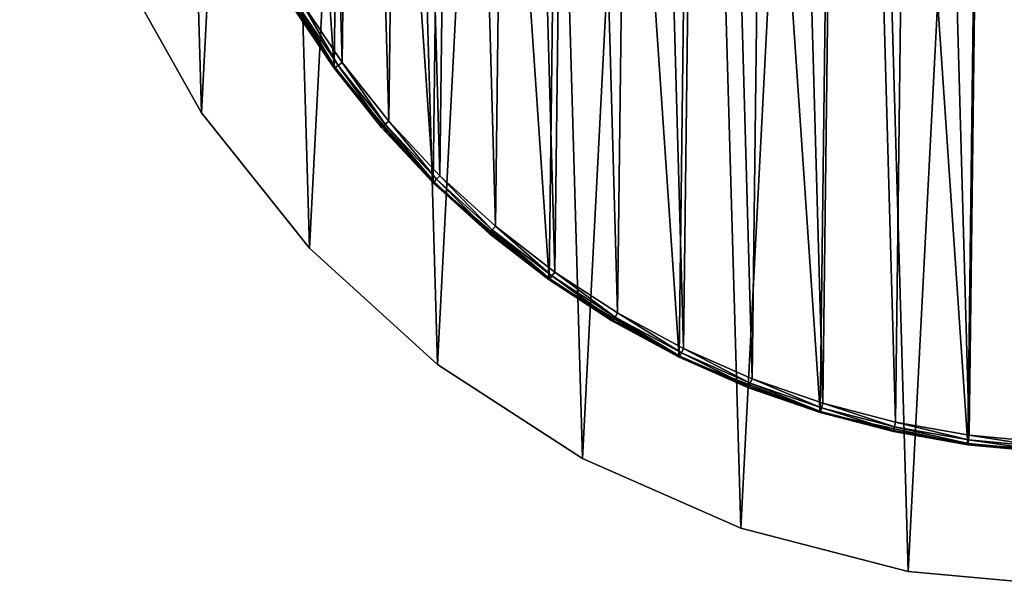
# Model space of a CAD drawing. Header units: millimetres. Extents: x 0 to 406, y 0 to 400.
# Tile 1 of 256: x 6 to 189, y 0 to 106. Entities that reach past the tile are written whole.
import ezdxf

# ---------------------------------------------------------------- set-up
doc = ezdxf.new("R2010")
doc.units = ezdxf.units.MM
doc.header["$LTSCALE"] = 25.4
doc.layers.get('0').update_dxf_attribs({"true_color": 0xff5454})

# ---------------------------------------------------------------- blocks, each defined once
blk = doc.blocks.new('KARO-10304.STL')
at = {"color": 250, "true_color": 0x262626}
mesh = blk.add_polyface(dxfattribs=at)
corners = [(-200.71, -21.84, 1474.43), (-197.4, 42.24, 1474.43), (-201.64, 10.34, 1474.43), (-194.63, -53.44, 1474.43), (-188.09, 73.05, 1474.43), (-183.56, -83.67, 1474.43), (-173.96, 101.97, 1474.43), (-167.79, -111.72, 1474.43), (-155.37, 128.25, 1474.43), (-147.72, -136.89, 1474.43), (-132.81, 151.21, 1474.43), (-123.87, -158.51, 1474.43), (-106.86, 170.25, 1474.43), (-96.87, -176.02, 1474.43), (-78.19, 184.88, 1474.43), (-67.4, -188.97, 1474.43), (-47.55, 194.72, 1474.43), (-36.24, -197.03, 1474.43), (-15.72, 199.52, 1474.43), (-4.19, -199.99, 1474.43), (16.46, 199.15, 1474.43), (27.92, -197.76, 1474.43), (48.17, 193.63, 1474.43), (59.26, -190.42, 1474.43), (78.58, 183.09, 1474.43), (89.01, -178.14, 1474.43), (106.91, 167.81, 1474.43), (116.41, -161.25, 1474.43), (132.42, 148.18, 1474.43), (140.74, -140.18, 1474.43), (154.45, 124.71, 1474.43), (161.38, -115.49, 1474.43), (172.43, 98.01, 1474.43), (177.79, -87.8, 1474.43), (185.89, 68.78, 1474.43), (189.55, -57.83, 1474.43), (194.5, 37.76, 1474.43), (196.35, -26.37, 1474.43), (198.01, 5.77, 1474.43)]
mesh.append_faces([[corners[k] for k in face] for face in [(0, 1, 2), (36, 37, 38)]], dxfattribs={"vtx0": -1, "color": 250})
mesh.append_faces([[corners[k] for k in face] for face in [(1, 3, 4), (4, 5, 6), (6, 7, 8), (8, 9, 10), (10, 11, 12), (12, 13, 14), (14, 15, 16), (16, 17, 18), (18, 19, 20), (20, 21, 22), (22, 23, 24), (24, 25, 26), (26, 27, 28), (28, 29, 30), (30, 31, 32), (32, 33, 34), (34, 35, 36)]], dxfattribs={"vtx0": -1, "vtx1": -1, "color": 250})
mesh.append_faces([[corners[k] for k in face] for face in [(1, 0, 3), (4, 3, 5), (6, 5, 7), (8, 7, 9), (10, 9, 11), (12, 11, 13), (14, 13, 15), (16, 15, 17), (18, 17, 19), (20, 19, 21), (22, 21, 23), (24, 23, 25), (26, 25, 27), (28, 27, 29), (30, 29, 31), (32, 31, 33), (34, 33, 35), (36, 35, 37)]], dxfattribs={"vtx0": -1, "vtx2": -1, "color": 250})
mesh = blk.add_polyface(dxfattribs=at)
corners = [(-197.4, 42.24, 1473.63), (-200.71, -21.84, 1473.63), (-201.64, 10.34, 1473.63), (-194.63, -53.44, 1473.63), (-188.09, 73.05, 1473.63), (-183.56, -83.67, 1473.63), (-173.96, 101.97, 1473.63), (-167.79, -111.72, 1473.63), (-155.37, 128.25, 1473.63), (-147.72, -136.89, 1473.63), (-132.81, 151.21, 1473.63), (-123.87, -158.51, 1473.63), (-106.86, 170.25, 1473.63), (-96.87, -176.02, 1473.63), (-78.19, 184.88, 1473.63), (-67.4, -188.97, 1473.63), (-47.55, 194.72, 1473.63), (-36.24, -197.03, 1473.63), (-15.72, 199.52, 1473.63), (-4.19, -199.99, 1473.63), (16.46, 199.15, 1473.63), (27.92, -197.76, 1473.63), (48.17, 193.63, 1473.63), (59.26, -190.42, 1473.63), (78.58, 183.09, 1473.63), (89.01, -178.14, 1473.63), (106.91, 167.81, 1473.63), (116.41, -161.25, 1473.63), (132.42, 148.18, 1473.63), (140.74, -140.18, 1473.63), (154.45, 124.71, 1473.63), (161.38, -115.49, 1473.63), (172.43, 98.01, 1473.63), (177.79, -87.8, 1473.63), (185.89, 68.78, 1473.63), (189.55, -57.83, 1473.63), (194.5, 37.76, 1473.63), (196.35, -26.37, 1473.63), (198.01, 5.77, 1473.63)]
mesh.append_faces([[corners[k] for k in face] for face in [(0, 1, 2), (37, 36, 38)]], dxfattribs={"vtx0": -1, "color": 250})
mesh.append_faces([[corners[k] for k in face] for face in [(1, 0, 3), (3, 4, 5), (5, 6, 7), (7, 8, 9), (9, 10, 11), (11, 12, 13), (13, 14, 15), (15, 16, 17), (17, 18, 19), (19, 20, 21), (21, 22, 23), (23, 24, 25), (25, 26, 27), (27, 28, 29), (29, 30, 31), (31, 32, 33), (33, 34, 35), (35, 36, 37)]], dxfattribs={"vtx0": -1, "vtx1": -1, "color": 250})
mesh.append_faces([[corners[k] for k in face] for face in [(3, 0, 4), (5, 4, 6), (7, 6, 8), (9, 8, 10), (11, 10, 12), (13, 12, 14), (15, 14, 16), (17, 16, 18), (19, 18, 20), (21, 20, 22), (23, 22, 24), (25, 24, 26), (27, 26, 28), (29, 28, 30), (31, 30, 32), (33, 32, 34), (35, 34, 36)]], dxfattribs={"vtx0": -1, "vtx2": -1, "color": 250})
mesh = blk.add_polyface(dxfattribs=at)
corners = [(-174.28, 30.2, 1474.43), (-174.97, -25.94, 1474.43), (-176.89, 2.16, 1474.43), (-168.57, -53.37, 1474.43), (-167.2, 57.46, 1474.43), (-157.85, -79.41, 1474.43), (-155.85, 83.23, 1474.43), (-143.1, -103.4, 1474.43), (-140.5, 106.85, 1474.43), (-124.68, -124.71, 1474.43), (-121.57, 127.7, 1474.43), (-103.09, -142.79, 1474.43), (-99.53, 145.24, 1474.43), (-78.87, -157.17, 1474.43), (-74.97, 159.02, 1474.43), (-52.66, -167.48, 1474.43), (-48.52, 168.68, 1474.43), (-25.14, -173.45, 1474.43), (-20.86, 173.97, 1474.43), (2.98, -174.93, 1474.43), (7.3, 174.76, 1474.43), (30.98, -171.88, 1474.43), (35.21, 171.02, 1474.43), (58.13, -164.38, 1474.43), (62.16, 162.85, 1474.43), (83.72, -152.62, 1474.43), (87.46, 150.46, 1474.43), (107.09, -136.91, 1474.43), (110.43, 134.18, 1474.43), (127.64, -117.65, 1474.43), (130.5, 114.42, 1474.43), (144.84, -95.35, 1474.43), (147.14, 91.7, 1474.43), (158.23, -70.57, 1474.43), (159.92, 66.6, 1474.43), (167.48, -43.97, 1474.43), (168.51, 39.78, 1474.43), (172.34, -16.23, 1474.43), (172.69, 11.93, 1474.43)]
mesh.append_faces([[corners[k] for k in face] for face in [(0, 1, 2), (37, 36, 38)]], dxfattribs={"vtx0": -1, "color": 250})
mesh.append_faces([[corners[k] for k in face] for face in [(1, 0, 3), (3, 4, 5), (5, 6, 7), (7, 8, 9), (9, 10, 11), (11, 12, 13), (13, 14, 15), (15, 16, 17), (17, 18, 19), (19, 20, 21), (21, 22, 23), (23, 24, 25), (25, 26, 27), (27, 28, 29), (29, 30, 31), (31, 32, 33), (33, 34, 35), (35, 36, 37)]], dxfattribs={"vtx0": -1, "vtx1": -1, "color": 250})
mesh.append_faces([[corners[k] for k in face] for face in [(3, 0, 4), (5, 4, 6), (7, 6, 8), (9, 8, 10), (11, 10, 12), (13, 12, 14), (15, 14, 16), (17, 16, 18), (19, 18, 20), (21, 20, 22), (23, 22, 24), (25, 24, 26), (27, 26, 28), (29, 28, 30), (31, 30, 32), (33, 32, 34), (35, 34, 36)]], dxfattribs={"vtx0": -1, "vtx2": -1, "color": 250})
mesh = blk.add_polyface(dxfattribs=at)
corners = [(-174.7, -11.81, 1494.43), (-174.36, 16.07, 1494.43), (-175.09, 2.14, 1494.43), (-173.19, -25.67, 1494.43), (-172.51, 29.89, 1494.43), (-170.57, -39.37, 1494.43), (-169.55, 43.52, 1494.43), (-166.86, -52.82, 1494.43), (-165.5, 56.87, 1494.43), (-162.07, -65.92, 1494.43), (-160.4, 69.85, 1494.43), (-156.25, -78.59, 1494.43), (-154.26, 82.38, 1494.43), (-149.42, -90.76, 1494.43), (-147.14, 94.37, 1494.43), (-141.64, -102.33, 1494.43), (-139.08, 105.75, 1494.43), (-132.96, -113.25, 1494.43), (-130.12, 116.44, 1494.43), (-123.42, -123.42, 1494.43), (-120.34, 126.38, 1494.43), (-113.09, -132.8, 1494.43), (-109.78, 135.5, 1494.43), (-102.05, -141.32, 1494.43), (-98.53, 143.74, 1494.43), (-90.35, -148.92, 1494.43), (-86.65, 151.05, 1494.43), (-78.08, -155.55, 1494.43), (-74.22, 157.38, 1494.43), (-65.32, -161.17, 1494.43), (-61.32, 162.69, 1494.43), (-52.14, -165.75, 1494.43), (-48.04, 166.94, 1494.43), (-38.64, -169.26, 1494.43), (-34.46, 170.11, 1494.43), (-24.9, -171.67, 1494.43), (-20.66, 172.18, 1494.43), (-11.01, -172.96, 1494.43), (-6.75, 173.13, 1494.43), (2.93, -173.13, 1494.43), (7.2, 172.96, 1494.43), (16.85, -172.18, 1494.43), (21.09, 171.67, 1494.43), (30.64, -170.11, 1494.43), (34.83, 169.26, 1494.43), (44.22, -166.94, 1494.43), (48.33, 165.75, 1494.43), (57.51, -162.69, 1494.43), (61.5, 161.17, 1494.43), (70.41, -157.38, 1494.43), (74.27, 155.55, 1494.43), (82.84, -151.05, 1494.43), (86.54, 148.92, 1494.43), (94.72, -143.74, 1494.43), (98.23, 141.32, 1494.43), (105.97, -135.5, 1494.43), (109.28, 132.8, 1494.43), (116.52, -126.38, 1494.43), (119.6, 123.42, 1494.43), (126.31, -116.44, 1494.43), (129.14, 113.25, 1494.43), (135.26, -105.75, 1494.43), (137.83, 102.33, 1494.43), (143.33, -94.37, 1494.43), (145.61, 90.76, 1494.43), (150.45, -82.38, 1494.43), (152.44, 78.59, 1494.43), (156.58, -69.85, 1494.43), (158.26, 65.92, 1494.43), (161.69, -56.87, 1494.43), (163.04, 52.82, 1494.43), (165.74, -43.52, 1494.43), (166.76, 39.37, 1494.43), (168.69, -29.89, 1494.43), (169.38, 25.67, 1494.43), (170.55, -16.07, 1494.43), (170.89, 11.81, 1494.43), (171.28, -2.14, 1494.43)]
mesh.append_faces([[corners[k] for k in face] for face in [(0, 1, 2), (76, 75, 77)]], dxfattribs={"vtx0": -1, "color": 250})
mesh.append_faces([[corners[k] for k in face] for face in [(1, 3, 4), (4, 5, 6), (6, 7, 8), (8, 9, 10), (10, 11, 12), (12, 13, 14), (14, 15, 16), (16, 17, 18), (18, 19, 20), (20, 21, 22), (22, 23, 24), (24, 25, 26), (26, 27, 28), (28, 29, 30), (30, 31, 32), (32, 33, 34), (34, 35, 36), (36, 37, 38), (38, 39, 40), (40, 41, 42), (42, 43, 44), (44, 45, 46), (46, 47, 48), (48, 49, 50), (50, 51, 52), (52, 53, 54), (54, 55, 56), (56, 57, 58), (58, 59, 60), (60, 61, 62), (62, 63, 64), (64, 65, 66), (66, 67, 68), (68, 69, 70), (70, 71, 72), (72, 73, 74), (74, 75, 76)]], dxfattribs={"vtx0": -1, "vtx1": -1, "color": 250})
mesh.append_faces([[corners[k] for k in face] for face in [(1, 0, 3), (4, 3, 5), (6, 5, 7), (8, 7, 9), (10, 9, 11), (12, 11, 13), (14, 13, 15), (16, 15, 17), (18, 17, 19), (20, 19, 21), (22, 21, 23), (24, 23, 25), (26, 25, 27), (28, 27, 29), (30, 29, 31), (32, 31, 33), (34, 33, 35), (36, 35, 37), (38, 37, 39), (40, 39, 41), (42, 41, 43), (44, 43, 45), (46, 45, 47), (48, 47, 49), (50, 49, 51), (52, 51, 53), (54, 53, 55), (56, 55, 57), (58, 57, 59), (60, 59, 61), (62, 61, 63), (64, 63, 65), (66, 65, 67), (68, 67, 69), (70, 69, 71), (72, 71, 73), (74, 73, 75)]], dxfattribs={"vtx0": -1, "vtx2": -1, "color": 250})
mesh = blk.add_polyface(dxfattribs=at)
corners = [(-157.85, -79.41, 1474.43), (-143.1, -103.4, 1474.43), (-143.1, -103.4, 1492.63)]
mesh.append_faces([[corners[k] for k in face] for face in [(0, 1, 2)]], dxfattribs={"color": 250})
mesh = blk.add_polyface(dxfattribs=at)
corners = [(-157.85, -79.41, 1474.43), (-143.1, -103.4, 1492.63), (-150.96, -91.7, 1492.63)]
mesh.append_faces([[corners[k] for k in face] for face in [(0, 1, 2)]], dxfattribs={"color": 250})
mesh = blk.add_polyface(dxfattribs=at)
corners = [(-183.56, -83.67, 1474.43), (-167.79, -111.72, 1473.63), (-167.79, -111.72, 1474.43), (-183.56, -83.67, 1473.63)]
mesh.append_faces([[corners[k] for k in face] for face in [(0, 1, 2), (1, 0, 3)]], dxfattribs={"vtx0": -1, "color": 250})
mesh = blk.add_polyface(dxfattribs=at)
corners = [(-142.9, -103.25, 1493.53), (-150.96, -91.7, 1492.63), (-143.1, -103.4, 1492.63), (-150.75, -91.57, 1493.53)]
mesh.append_faces([[corners[k] for k in face] for face in [(0, 1, 2), (1, 0, 3)]], dxfattribs={"vtx0": -1, "color": 250})
mesh = blk.add_polyface(dxfattribs=at)
corners = [(-142.9, -103.25, 1493.53), (-150.19, -91.23, 1494.19), (-150.75, -91.57, 1493.53), (-142.37, -102.86, 1494.19)]
mesh.append_faces([[corners[k] for k in face] for face in [(0, 1, 2), (1, 0, 3)]], dxfattribs={"vtx0": -1, "color": 250})
mesh = blk.add_polyface(dxfattribs=at)
corners = [(-142.37, -102.86, 1494.19), (-149.42, -90.76, 1494.43), (-150.19, -91.23, 1494.19), (-141.64, -102.33, 1494.43)]
mesh.append_faces([[corners[k] for k in face] for face in [(0, 1, 2), (1, 0, 3)]], dxfattribs={"vtx0": -1, "color": 250})
mesh = blk.add_polyface(dxfattribs=at)
corners = [(-133.64, -113.83, 1494.19), (-141.64, -102.33, 1494.43), (-142.37, -102.86, 1494.19), (-132.96, -113.25, 1494.43)]
mesh.append_faces([[corners[k] for k in face] for face in [(0, 1, 2), (1, 0, 3)]], dxfattribs={"vtx0": -1, "color": 250})
mesh = blk.add_polyface(dxfattribs=at)
corners = [(-134.14, -114.26, 1493.53), (-143.1, -103.4, 1492.63), (-134.32, -114.42, 1492.63), (-142.9, -103.25, 1493.53)]
mesh.append_faces([[corners[k] for k in face] for face in [(0, 1, 2), (1, 0, 3)]], dxfattribs={"vtx0": -1, "color": 250})
mesh = blk.add_polyface(dxfattribs=at)
corners = [(-143.1, -103.4, 1474.43), (-124.68, -124.71, 1474.43), (-124.68, -124.71, 1492.63)]
mesh.append_faces([[corners[k] for k in face] for face in [(0, 1, 2)]], dxfattribs={"color": 250})
mesh = blk.add_polyface(dxfattribs=at)
corners = [(-143.1, -103.4, 1474.43), (-124.68, -124.71, 1492.63), (-134.32, -114.42, 1492.63)]
mesh.append_faces([[corners[k] for k in face] for face in [(0, 1, 2)]], dxfattribs={"color": 250})
mesh = blk.add_polyface(dxfattribs=at)
corners = [(-143.1, -103.4, 1474.43), (-134.32, -114.42, 1492.63), (-143.1, -103.4, 1492.63)]
mesh.append_faces([[corners[k] for k in face] for face in [(0, 1, 2)]], dxfattribs={"color": 250})
mesh = blk.add_polyface(dxfattribs=at)
corners = [(-134.14, -114.26, 1493.53), (-142.37, -102.86, 1494.19), (-142.9, -103.25, 1493.53), (-133.64, -113.83, 1494.19)]
mesh.append_faces([[corners[k] for k in face] for face in [(0, 1, 2), (1, 0, 3)]], dxfattribs={"vtx0": -1, "color": 250})
mesh = blk.add_polyface(dxfattribs=at)
corners = [(-167.79, -111.72, 1474.43), (-147.72, -136.89, 1473.63), (-147.72, -136.89, 1474.43), (-167.79, -111.72, 1473.63)]
mesh.append_faces([[corners[k] for k in face] for face in [(0, 1, 2), (1, 0, 3)]], dxfattribs={"vtx0": -1, "color": 250})
mesh = blk.add_polyface(dxfattribs=at)
corners = [(-124.05, -124.06, 1494.19), (-132.96, -113.25, 1494.43), (-133.64, -113.83, 1494.19), (-123.42, -123.42, 1494.43)]
mesh.append_faces([[corners[k] for k in face] for face in [(0, 1, 2), (1, 0, 3)]], dxfattribs={"vtx0": -1, "color": 250})
mesh = blk.add_polyface(dxfattribs=at)
corners = [(-124.51, -124.53, 1493.53), (-134.32, -114.42, 1492.63), (-124.68, -124.71, 1492.63), (-134.14, -114.26, 1493.53)]
mesh.append_faces([[corners[k] for k in face] for face in [(0, 1, 2), (1, 0, 3)]], dxfattribs={"vtx0": -1, "color": 250})
mesh = blk.add_polyface(dxfattribs=at)
corners = [(-124.51, -124.53, 1493.53), (-133.64, -113.83, 1494.19), (-134.14, -114.26, 1493.53), (-124.05, -124.06, 1494.19)]
mesh.append_faces([[corners[k] for k in face] for face in [(0, 1, 2), (1, 0, 3)]], dxfattribs={"vtx0": -1, "color": 250})
mesh = blk.add_polyface(dxfattribs=at)
corners = [(-114.09, -134, 1493.53), (-124.68, -124.71, 1492.63), (-114.25, -134.18, 1492.63), (-124.51, -124.53, 1493.53)]
mesh.append_faces([[corners[k] for k in face] for face in [(0, 1, 2), (1, 0, 3)]], dxfattribs={"vtx0": -1, "color": 250})
mesh = blk.add_polyface(dxfattribs=at)
corners = [(-114.09, -134, 1493.53), (-124.05, -124.06, 1494.19), (-124.51, -124.53, 1493.53), (-113.67, -133.49, 1494.19)]
mesh.append_faces([[corners[k] for k in face] for face in [(0, 1, 2), (1, 0, 3)]], dxfattribs={"vtx0": -1, "color": 250})
mesh = blk.add_polyface(dxfattribs=at)
corners = [(-113.67, -133.49, 1494.19), (-123.42, -123.42, 1494.43), (-124.05, -124.06, 1494.19), (-113.09, -132.8, 1494.43)]
mesh.append_faces([[corners[k] for k in face] for face in [(0, 1, 2), (1, 0, 3)]], dxfattribs={"vtx0": -1, "color": 250})
mesh = blk.add_polyface(dxfattribs=at)
corners = [(-103.09, -142.79, 1492.63), (-124.68, -124.71, 1474.43), (-103.09, -142.79, 1474.43)]
mesh.append_faces([[corners[k] for k in face] for face in [(0, 1, 2)]], dxfattribs={"color": 250})
mesh = blk.add_polyface(dxfattribs=at)
corners = [(-114.25, -134.18, 1492.63), (-124.68, -124.71, 1474.43), (-103.09, -142.79, 1492.63)]
mesh.append_faces([[corners[k] for k in face] for face in [(0, 1, 2)]], dxfattribs={"color": 250})
mesh = blk.add_polyface(dxfattribs=at)
corners = [(-124.68, -124.71, 1492.63), (-124.68, -124.71, 1474.43), (-114.25, -134.18, 1492.63)]
mesh.append_faces([[corners[k] for k in face] for face in [(0, 1, 2)]], dxfattribs={"color": 250})
mesh = blk.add_polyface(dxfattribs=at)
corners = [(-102.95, -142.59, 1493.53), (-113.67, -133.49, 1494.19), (-114.09, -134, 1493.53), (-102.57, -142.05, 1494.19)]
mesh.append_faces([[corners[k] for k in face] for face in [(0, 1, 2), (1, 0, 3)]], dxfattribs={"vtx0": -1, "color": 250})
mesh = blk.add_polyface(dxfattribs=at)
corners = [(-102.57, -142.05, 1494.19), (-113.09, -132.8, 1494.43), (-113.67, -133.49, 1494.19), (-102.05, -141.32, 1494.43)]
mesh.append_faces([[corners[k] for k in face] for face in [(0, 1, 2), (1, 0, 3)]], dxfattribs={"vtx0": -1, "color": 250})
mesh = blk.add_polyface(dxfattribs=at)
corners = [(-102.95, -142.59, 1493.53), (-114.25, -134.18, 1492.63), (-103.09, -142.79, 1492.63), (-114.09, -134, 1493.53)]
mesh.append_faces([[corners[k] for k in face] for face in [(0, 1, 2), (1, 0, 3)]], dxfattribs={"vtx0": -1, "color": 250})
mesh = blk.add_polyface(dxfattribs=at)
corners = [(-123.87, -158.51, 1474.43), (-147.72, -136.89, 1473.63), (-123.87, -158.51, 1473.63), (-147.72, -136.89, 1474.43)]
mesh.append_faces([[corners[k] for k in face] for face in [(0, 1, 2), (1, 0, 3)]], dxfattribs={"vtx0": -1, "color": 250})
mesh = blk.add_polyface(dxfattribs=at)
corners = [(-91.15, -150.26, 1493.53), (-103.09, -142.79, 1492.63), (-91.27, -150.46, 1492.63), (-102.95, -142.59, 1493.53)]
mesh.append_faces([[corners[k] for k in face] for face in [(0, 1, 2), (1, 0, 3)]], dxfattribs={"vtx0": -1, "color": 250})
mesh = blk.add_polyface(dxfattribs=at)
corners = [(-78.87, -157.17, 1492.63), (-103.09, -142.79, 1474.43), (-78.87, -157.17, 1474.43)]
mesh.append_faces([[corners[k] for k in face] for face in [(0, 1, 2)]], dxfattribs={"color": 250})
mesh = blk.add_polyface(dxfattribs=at)
corners = [(-91.27, -150.46, 1492.63), (-103.09, -142.79, 1474.43), (-78.87, -157.17, 1492.63)]
mesh.append_faces([[corners[k] for k in face] for face in [(0, 1, 2)]], dxfattribs={"color": 250})
mesh = blk.add_polyface(dxfattribs=at)
corners = [(-103.09, -142.79, 1492.63), (-103.09, -142.79, 1474.43), (-91.27, -150.46, 1492.63)]
mesh.append_faces([[corners[k] for k in face] for face in [(0, 1, 2)]], dxfattribs={"color": 250})
mesh = blk.add_polyface(dxfattribs=at)
corners = [(-91.15, -150.26, 1493.53), (-102.57, -142.05, 1494.19), (-102.95, -142.59, 1493.53), (-90.81, -149.69, 1494.19)]
mesh.append_faces([[corners[k] for k in face] for face in [(0, 1, 2), (1, 0, 3)]], dxfattribs={"vtx0": -1, "color": 250})
mesh = blk.add_polyface(dxfattribs=at)
corners = [(-90.81, -149.69, 1494.19), (-102.05, -141.32, 1494.43), (-102.57, -142.05, 1494.19), (-90.35, -148.92, 1494.43)]
mesh.append_faces([[corners[k] for k in face] for face in [(0, 1, 2), (1, 0, 3)]], dxfattribs={"vtx0": -1, "color": 250})
mesh = blk.add_polyface(dxfattribs=at)
corners = [(-78.77, -156.95, 1493.53), (-91.27, -150.46, 1492.63), (-78.87, -157.17, 1492.63), (-91.15, -150.26, 1493.53)]
mesh.append_faces([[corners[k] for k in face] for face in [(0, 1, 2), (1, 0, 3)]], dxfattribs={"vtx0": -1, "color": 250})
mesh = blk.add_polyface(dxfattribs=at)
corners = [(-78.77, -156.95, 1493.53), (-90.81, -149.69, 1494.19), (-91.15, -150.26, 1493.53), (-78.48, -156.36, 1494.19)]
mesh.append_faces([[corners[k] for k in face] for face in [(0, 1, 2), (1, 0, 3)]], dxfattribs={"vtx0": -1, "color": 250})
mesh = blk.add_polyface(dxfattribs=at)
corners = [(-78.48, -156.36, 1494.19), (-90.35, -148.92, 1494.43), (-90.81, -149.69, 1494.19), (-78.08, -155.55, 1494.43)]
mesh.append_faces([[corners[k] for k in face] for face in [(0, 1, 2), (1, 0, 3)]], dxfattribs={"vtx0": -1, "color": 250})
mesh = blk.add_polyface(dxfattribs=at)
corners = [(-65.65, -162.01, 1494.19), (-78.08, -155.55, 1494.43), (-78.48, -156.36, 1494.19), (-65.32, -161.17, 1494.43)]
mesh.append_faces([[corners[k] for k in face] for face in [(0, 1, 2), (1, 0, 3)]], dxfattribs={"vtx0": -1, "color": 250})
mesh = blk.add_polyface(dxfattribs=at)
corners = [(-65.89, -162.63, 1493.53), (-78.87, -157.17, 1492.63), (-65.98, -162.85, 1492.63), (-78.77, -156.95, 1493.53)]
mesh.append_faces([[corners[k] for k in face] for face in [(0, 1, 2), (1, 0, 3)]], dxfattribs={"vtx0": -1, "color": 250})
mesh = blk.add_polyface(dxfattribs=at)
corners = [(-52.66, -167.48, 1492.63), (-78.87, -157.17, 1474.43), (-52.66, -167.48, 1474.43)]
mesh.append_faces([[corners[k] for k in face] for face in [(0, 1, 2)]], dxfattribs={"color": 250})
mesh = blk.add_polyface(dxfattribs=at)
corners = [(-65.98, -162.85, 1492.63), (-78.87, -157.17, 1474.43), (-52.66, -167.48, 1492.63)]
mesh.append_faces([[corners[k] for k in face] for face in [(0, 1, 2)]], dxfattribs={"color": 250})
mesh = blk.add_polyface(dxfattribs=at)
corners = [(-78.87, -157.17, 1492.63), (-78.87, -157.17, 1474.43), (-65.98, -162.85, 1492.63)]
mesh.append_faces([[corners[k] for k in face] for face in [(0, 1, 2)]], dxfattribs={"color": 250})
mesh = blk.add_polyface(dxfattribs=at)
corners = [(-65.89, -162.63, 1493.53), (-78.48, -156.36, 1494.19), (-78.77, -156.95, 1493.53), (-65.65, -162.01, 1494.19)]
mesh.append_faces([[corners[k] for k in face] for face in [(0, 1, 2), (1, 0, 3)]], dxfattribs={"vtx0": -1, "color": 250})
mesh = blk.add_polyface(dxfattribs=at)
corners = [(-96.87, -176.02, 1474.43), (-123.87, -158.51, 1473.63), (-96.87, -176.02, 1473.63), (-123.87, -158.51, 1474.43)]
mesh.append_faces([[corners[k] for k in face] for face in [(0, 1, 2), (1, 0, 3)]], dxfattribs={"vtx0": -1, "color": 250})
mesh = blk.add_polyface(dxfattribs=at)
corners = [(-52.4, -166.62, 1494.19), (-65.32, -161.17, 1494.43), (-65.65, -162.01, 1494.19), (-52.14, -165.75, 1494.43)]
mesh.append_faces([[corners[k] for k in face] for face in [(0, 1, 2), (1, 0, 3)]], dxfattribs={"vtx0": -1, "color": 250})
mesh = blk.add_polyface(dxfattribs=at)
corners = [(-52.59, -167.25, 1493.53), (-65.98, -162.85, 1492.63), (-52.66, -167.48, 1492.63), (-65.89, -162.63, 1493.53)]
mesh.append_faces([[corners[k] for k in face] for face in [(0, 1, 2), (1, 0, 3)]], dxfattribs={"vtx0": -1, "color": 250})
mesh = blk.add_polyface(dxfattribs=at)
corners = [(-52.59, -167.25, 1493.53), (-65.65, -162.01, 1494.19), (-65.89, -162.63, 1493.53), (-52.4, -166.62, 1494.19)]
mesh.append_faces([[corners[k] for k in face] for face in [(0, 1, 2), (1, 0, 3)]], dxfattribs={"vtx0": -1, "color": 250})
mesh = blk.add_polyface(dxfattribs=at)
corners = [(-38.97, -170.78, 1493.53), (-52.4, -166.62, 1494.19), (-52.59, -167.25, 1493.53), (-38.83, -170.14, 1494.19)]
mesh.append_faces([[corners[k] for k in face] for face in [(0, 1, 2), (1, 0, 3)]], dxfattribs={"vtx0": -1, "color": 250})
mesh = blk.add_polyface(dxfattribs=at)
corners = [(-38.83, -170.14, 1494.19), (-52.14, -165.75, 1494.43), (-52.4, -166.62, 1494.19), (-38.64, -169.26, 1494.43)]
mesh.append_faces([[corners[k] for k in face] for face in [(0, 1, 2), (1, 0, 3)]], dxfattribs={"vtx0": -1, "color": 250})
mesh = blk.add_polyface(dxfattribs=at)
corners = [(-38.97, -170.78, 1493.53), (-52.66, -167.48, 1492.63), (-39.02, -171.02, 1492.63), (-52.59, -167.25, 1493.53)]
mesh.append_faces([[corners[k] for k in face] for face in [(0, 1, 2), (1, 0, 3)]], dxfattribs={"vtx0": -1, "color": 250})
mesh = blk.add_polyface(dxfattribs=at)
corners = [(-25.14, -173.45, 1492.63), (-52.66, -167.48, 1474.43), (-25.14, -173.45, 1474.43)]
mesh.append_faces([[corners[k] for k in face] for face in [(0, 1, 2)]], dxfattribs={"color": 250})
mesh = blk.add_polyface(dxfattribs=at)
corners = [(-39.02, -171.02, 1492.63), (-52.66, -167.48, 1474.43), (-25.14, -173.45, 1492.63)]
mesh.append_faces([[corners[k] for k in face] for face in [(0, 1, 2)]], dxfattribs={"color": 250})
mesh = blk.add_polyface(dxfattribs=at)
corners = [(-52.66, -167.48, 1492.63), (-52.66, -167.48, 1474.43), (-39.02, -171.02, 1492.63)]
mesh.append_faces([[corners[k] for k in face] for face in [(0, 1, 2)]], dxfattribs={"color": 250})
mesh = blk.add_polyface(dxfattribs=at)
corners = [(-25.11, -173.21, 1493.53), (-38.83, -170.14, 1494.19), (-38.97, -170.78, 1493.53), (-25.02, -172.56, 1494.19)]
mesh.append_faces([[corners[k] for k in face] for face in [(0, 1, 2), (1, 0, 3)]], dxfattribs={"vtx0": -1, "color": 250})
mesh = blk.add_polyface(dxfattribs=at)
corners = [(-25.02, -172.56, 1494.19), (-38.64, -169.26, 1494.43), (-38.83, -170.14, 1494.19), (-24.9, -171.67, 1494.43)]
mesh.append_faces([[corners[k] for k in face] for face in [(0, 1, 2), (1, 0, 3)]], dxfattribs={"vtx0": -1, "color": 250})
mesh = blk.add_polyface(dxfattribs=at)
corners = [(-25.11, -173.21, 1493.53), (-39.02, -171.02, 1492.63), (-25.14, -173.45, 1492.63), (-38.97, -170.78, 1493.53)]
mesh.append_faces([[corners[k] for k in face] for face in [(0, 1, 2), (1, 0, 3)]], dxfattribs={"vtx0": -1, "color": 250})
mesh = blk.add_polyface(dxfattribs=at)
corners = [(-11.06, -173.86, 1494.19), (-24.9, -171.67, 1494.43), (-25.02, -172.56, 1494.19), (-11.01, -172.96, 1494.43)]
mesh.append_faces([[corners[k] for k in face] for face in [(0, 1, 2), (1, 0, 3)]], dxfattribs={"vtx0": -1, "color": 250})
mesh = blk.add_polyface(dxfattribs=at)
corners = [(-11.1, -174.52, 1493.53), (-25.14, -173.45, 1492.63), (-11.11, -174.76, 1492.63), (-25.11, -173.21, 1493.53)]
mesh.append_faces([[corners[k] for k in face] for face in [(0, 1, 2), (1, 0, 3)]], dxfattribs={"vtx0": -1, "color": 250})
mesh = blk.add_polyface(dxfattribs=at)
corners = [(-11.11, -174.76, 1492.63), (-25.14, -173.45, 1474.43), (2.98, -174.93, 1474.43)]
mesh.append_faces([[corners[k] for k in face] for face in [(0, 1, 2)]], dxfattribs={"color": 250})
mesh = blk.add_polyface(dxfattribs=at)
corners = [(-25.14, -173.45, 1492.63), (-25.14, -173.45, 1474.43), (-11.11, -174.76, 1492.63)]
mesh.append_faces([[corners[k] for k in face] for face in [(0, 1, 2)]], dxfattribs={"color": 250})
mesh = blk.add_polyface(dxfattribs=at)
corners = [(-11.1, -174.52, 1493.53), (-25.02, -172.56, 1494.19), (-25.11, -173.21, 1493.53), (-11.06, -173.86, 1494.19)]
mesh.append_faces([[corners[k] for k in face] for face in [(0, 1, 2), (1, 0, 3)]], dxfattribs={"vtx0": -1, "color": 250})
mesh = blk.add_polyface(dxfattribs=at)
corners = [(-67.4, -188.97, 1474.43), (-96.87, -176.02, 1473.63), (-67.4, -188.97, 1473.63), (-96.87, -176.02, 1474.43)]
mesh.append_faces([[corners[k] for k in face] for face in [(0, 1, 2), (1, 0, 3)]], dxfattribs={"vtx0": -1, "color": 250})
mesh = blk.add_polyface(dxfattribs=at)
corners = [(-36.24, -197.03, 1474.43), (-67.4, -188.97, 1473.63), (-36.24, -197.03, 1473.63), (-67.4, -188.97, 1474.43)]
mesh.append_faces([[corners[k] for k in face] for face in [(0, 1, 2), (1, 0, 3)]], dxfattribs={"vtx0": -1, "color": 250})
mesh = blk.add_polyface(dxfattribs=at)
corners = [(-4.19, -199.99, 1474.43), (-36.24, -197.03, 1473.63), (-4.19, -199.99, 1473.63), (-36.24, -197.03, 1474.43)]
mesh.append_faces([[corners[k] for k in face] for face in [(0, 1, 2), (1, 0, 3)]], dxfattribs={"vtx0": -1, "color": 250})

msp = doc.modelspace()

# ---------------------------------------------------------------- block references
at = {"color": 0}
msp.add_blockref('KARO-10304.STL', (207.87, 199.99, -14.79), dxfattribs=at)

doc.saveas('drawing.dxf')
